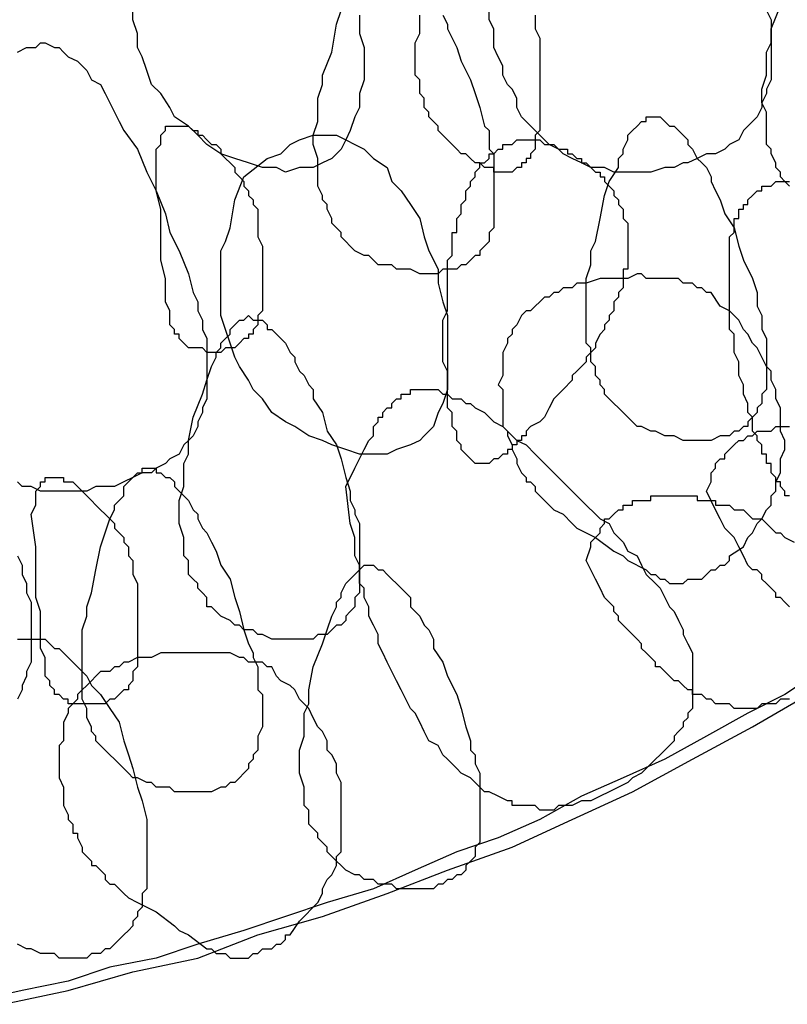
# Model space of a CAD drawing. Header units: millimetres. Extents: x 14 to 424, y 0 to 287.
# Tile 63 of 104: x 361 to 368, y 106 to 115. Entities that reach past the tile are written whole.
import ezdxf

# ---------------------------------------------------------------- set-up
doc = ezdxf.new("R2010")
doc.units = ezdxf.units.MM
doc.layers.add('PDF _0', color=7, linetype='Continuous')

msp = doc.modelspace()

# ---------------------------------------------------------------- linework, layer by layer
at = {"layer": 'PDF _0', "lineweight": 25}
for points in [[(364.1226, 114.6581), (364.1226, 114.492), (364.1642, 114.3673), (364.1642, 114.2427), (364.1642, 114.0765), (364.1226, 113.9519), (364.1226, 113.8273), (364.0811, 113.7442), (364.0396, 113.6196), (363.998, 113.5365), (363.9565, 113.4534), (363.8734, 113.3703), (363.7903, 113.3288), (363.7072, 113.2872), (363.5826, 113.2872), (363.458, 113.2457), (363.3749, 113.2872), (363.2502, 113.2872), (363.1256, 113.3288), (363.001, 113.3703), (362.8764, 113.4118), (362.7517, 113.4949), (362.6686, 113.578), (362.5856, 113.6611), (362.4609, 113.7442), (362.4194, 113.8273), (362.3363, 113.9519), (362.2532, 114.035), (362.2117, 114.1596), (362.1701, 114.2842), (362.1286, 114.3673), (362.1286, 114.492), (362.087, 114.6166), (362.087, 114.7412)], [(364.8704, 114.6581), (364.912, 114.575), (364.912, 114.5335), (364.995, 114.3673), (365.0366, 114.2427), (365.1197, 114.0765), (365.1612, 113.9519), (365.2028, 113.8273), (365.2443, 113.6611), (365.2858, 113.6196), (365.2858, 113.5365), (365.2858, 113.4534), (365.3274, 113.4118), (365.3274, 113.3288), (365.3274, 113.2872), (365.3274, 113.2041), (365.3274, 113.1626), (365.3274, 113.0795), (365.3274, 113.038), (365.3274, 112.9549), (365.3274, 112.9133), (365.3274, 112.8718), (365.3274, 112.7887), (365.3274, 112.7472), (365.2858, 112.7056), (365.2858, 112.6641), (365.2858, 112.6225), (365.2443, 112.581), (365.2028, 112.5394), (365.2028, 112.4979), (365.1612, 112.4979), (365.1197, 112.4564), (365.0781, 112.4148), (365.0366, 112.4148), (364.995, 112.3733), (364.9535, 112.3733), (364.912, 112.3733), (364.8704, 112.3733), (364.8289, 112.3317), (364.7458, 112.3317), (364.7042, 112.3317), (364.6627, 112.3317), (364.5796, 112.3733), (364.5381, 112.3733), (364.455, 112.3733), (364.4134, 112.4148), (364.3719, 112.4148), (364.2888, 112.4148), (364.2473, 112.4564), (364.2057, 112.4979), (364.1642, 112.4979), (364.0811, 112.5394), (364.0396, 112.581), (363.998, 112.6225), (363.9565, 112.6641), (363.9565, 112.7056), (363.9149, 112.7472), (363.8734, 112.7887), (363.8734, 112.8302), (363.8318, 112.9133), (363.8318, 112.9549), (363.7903, 112.9964), (363.7903, 113.038), (363.7488, 113.121), (363.7488, 113.1626), (363.7488, 113.2041), (363.7488, 113.2872), (363.7488, 113.3703), (363.7072, 113.4949), (363.7072, 113.578), (363.7488, 113.7026), (363.7488, 113.8273), (363.7488, 113.9104), (363.7903, 114.035), (363.7903, 114.1181), (363.8734, 114.3258), (363.9149, 114.575), (363.9565, 114.6997)], [(367.7784, 114.6997), (367.82, 114.6166), (367.82, 114.5335), (367.82, 114.4504), (367.82, 114.3673), (367.82, 114.2842), (367.82, 114.2012), (367.82, 114.1596), (367.82, 114.0765), (367.7784, 113.9934), (367.7784, 113.9519), (367.7369, 113.8688), (367.7369, 113.8273), (367.6953, 113.7442), (367.6538, 113.7026), (367.6122, 113.6611), (367.5707, 113.6196), (367.5292, 113.5365), (367.4461, 113.4949), (367.4045, 113.4534), (367.3214, 113.4118), (367.2384, 113.4118), (367.1553, 113.3703), (367.0722, 113.3288), (367.0306, 113.3288), (366.9476, 113.2872), (366.8645, 113.2872), (366.7398, 113.2457), (366.6568, 113.2457), (366.5737, 113.2457), (366.4906, 113.2457), (366.4075, 113.2457), (366.3244, 113.2872), (366.2413, 113.2872), (366.1998, 113.2872), (366.1167, 113.3288), (366.0336, 113.3703), (365.9505, 113.4118), (365.909, 113.4534), (365.8259, 113.4949), (365.7844, 113.5365), (365.7428, 113.578), (365.7013, 113.6196), (365.6182, 113.7026), (365.5766, 113.7442), (365.5351, 113.8273), (365.5351, 113.9104), (365.4936, 113.9934), (365.452, 114.035), (365.4105, 114.1181), (365.4105, 114.2012), (365.3689, 114.2842), (365.3274, 114.3673), (365.3274, 114.4504), (365.3274, 114.5335), (365.2858, 114.6166), (365.2858, 114.7412)], [(367.9861, 113.121), (367.9446, 113.1626), (367.903, 113.2041), (367.903, 113.2457), (367.8615, 113.2872), (367.8615, 113.3288), (367.82, 113.4118), (367.82, 113.4534), (367.7784, 113.4949), (367.7784, 113.578), (367.7784, 113.6196), (367.7784, 113.6611), (367.7784, 113.7857), (367.7369, 113.8688), (367.7369, 113.9934), (367.7784, 114.1181), (367.7784, 114.2012), (367.7784, 114.3258), (367.82, 114.4089), (367.82, 114.5335), (367.903, 114.7412)], [(365.7013, 114.6581), (365.7013, 114.6166), (365.7013, 114.575), (365.7013, 114.5335), (365.7428, 114.4504), (365.7428, 114.3673), (365.7428, 114.2842), (365.7428, 114.1596), (365.7428, 114.0765), (365.7428, 113.9934), (365.7428, 113.9104), (365.7428, 113.7857), (365.7428, 113.7442), (365.7428, 113.7026), (365.7428, 113.6611), (365.7428, 113.6196), (365.7013, 113.578), (365.7013, 113.5365), (365.7013, 113.4949), (365.7013, 113.4534), (365.6597, 113.4118), (365.6597, 113.3703), (365.6182, 113.3703), (365.6182, 113.3288), (365.5766, 113.3288), (365.5766, 113.2872), (365.5351, 113.2872), (365.4936, 113.2457), (365.452, 113.2457), (365.4105, 113.2457), (365.3689, 113.2457), (365.3274, 113.2457), (365.3274, 113.2872), (365.2858, 113.2872), (365.2443, 113.2872), (365.2028, 113.3288), (365.1612, 113.3288), (365.1197, 113.3703), (365.0781, 113.4118), (365.0366, 113.4118), (364.995, 113.4534), (364.9535, 113.4949), (364.912, 113.5365), (364.8704, 113.578), (364.8289, 113.6196), (364.8289, 113.6611), (364.7873, 113.7026), (364.7458, 113.7442), (364.7458, 113.7857), (364.7042, 113.8273), (364.7042, 113.8688), (364.7042, 113.9104), (364.6627, 113.9519), (364.6627, 113.9934), (364.6627, 114.035), (364.6627, 114.0765), (364.6212, 114.1181), (364.6212, 114.1596), (364.6212, 114.2012), (364.6212, 114.2842), (364.6212, 114.3258), (364.6212, 114.4089), (364.6627, 114.492), (364.6627, 114.575), (364.6627, 114.6581)], [(361.0485, 114.3258), (361.1316, 114.3673), (361.1731, 114.3673), (361.2146, 114.3673), (361.2562, 114.4089), (361.2977, 114.4089), (361.3808, 114.3673), (361.4224, 114.3673), (361.4639, 114.3258), (361.5054, 114.2842), (361.5885, 114.2427), (361.6301, 114.2012), (361.6716, 114.1596), (361.7132, 114.0765), (361.7962, 114.035), (361.8378, 113.9519), (361.8793, 113.8688), (361.9209, 113.7857), (361.9624, 113.7026), (362.004, 113.6196), (362.1286, 113.4534), (362.2117, 113.2457), (362.2948, 113.0795), (362.3778, 112.8718), (362.4194, 112.7056), (362.5025, 112.5394), (362.5856, 112.3317), (362.6271, 112.1656), (362.6686, 112.0825), (362.6686, 111.9994), (362.7102, 111.9163), (362.7102, 111.8332), (362.7517, 111.7501), (362.7517, 111.667), (362.7517, 111.584), (362.7517, 111.5009), (362.7517, 111.4178), (362.7517, 111.3347), (362.7517, 111.2932), (362.7517, 111.2101), (362.7102, 111.127), (362.7102, 111.0854), (362.6686, 111.0024), (362.6686, 110.9608), (362.6271, 110.8777), (362.5856, 110.8362), (362.544, 110.7946), (362.5025, 110.7116), (362.4194, 110.67), (362.3778, 110.6285), (362.2948, 110.5869), (362.2532, 110.5454), (362.1701, 110.5454), (362.087, 110.5038), (362.004, 110.4623), (361.9209, 110.4208), (361.8378, 110.4208), (361.7547, 110.4208), (361.6716, 110.3792), (361.5885, 110.3792), (361.5054, 110.3792), (361.4224, 110.3792), (361.3393, 110.3792), (361.2562, 110.3792), (361.1731, 110.4208), (361.09, 110.4208), (361.0485, 110.4623)], [(367.9861, 110.3377), (367.9446, 110.3377), (367.9446, 110.3792), (367.903, 110.4208), (367.903, 110.4623), (367.8615, 110.4623), (367.8615, 110.5038), (367.82, 110.5454), (367.82, 110.5869), (367.82, 110.6285), (367.7784, 110.6285), (367.7784, 110.67), (367.7784, 110.7116), (367.7369, 110.7116), (367.7369, 110.7531), (367.7369, 110.7946), (367.6953, 110.8362), (367.6953, 110.8777), (367.6538, 110.9193), (367.6538, 110.9608), (367.6538, 111.0024), (367.6538, 111.0439), (367.6122, 111.0854), (367.6122, 111.127), (367.6122, 111.1685), (367.5707, 111.2516), (367.5707, 111.3347), (367.5292, 111.4178), (367.5292, 111.5009), (367.5292, 111.5424), (367.4876, 111.6255), (367.4876, 111.667), (367.4876, 111.7086), (367.4876, 111.7501), (367.4876, 111.7917), (367.4461, 111.8332), (367.4461, 111.8748), (367.4461, 111.9163), (367.4461, 111.9578), (367.4461, 111.9994), (367.4461, 112.0409), (367.4461, 112.0825), (367.4461, 112.124), (367.4461, 112.1656), (367.4461, 112.2071), (367.4461, 112.2486), (367.4461, 112.2902), (367.4461, 112.3317), (367.4461, 112.3733), (367.4461, 112.4148), (367.4461, 112.4564), (367.4461, 112.4979), (367.4461, 112.5394), (367.4461, 112.581), (367.4461, 112.6225), (367.4461, 112.6641), (367.4876, 112.7056), (367.4876, 112.7472), (367.4876, 112.7887), (367.4876, 112.8302), (367.5292, 112.8302), (367.5292, 112.8718), (367.5292, 112.9133), (367.5707, 112.9133), (367.5707, 112.9549), (367.6122, 112.9549), (367.6122, 112.9964), (367.6538, 113.038), (367.6953, 113.0795), (367.7369, 113.0795), (367.7369, 113.121), (367.7784, 113.121), (367.82, 113.121), (367.8615, 113.1626), (367.903, 113.1626), (367.9446, 113.1626), (367.9861, 113.1626)], [(367.9861, 109.3406), (367.9446, 109.3822), (367.903, 109.4237), (367.8615, 109.4237), (367.8615, 109.4653), (367.82, 109.5068), (367.7784, 109.5484), (367.7369, 109.5899), (367.7369, 109.6314), (367.6953, 109.673), (367.6538, 109.673), (367.6122, 109.7145), (367.5707, 109.7976), (367.5292, 109.8807), (367.4876, 109.9638), (367.4045, 110.0469), (367.363, 110.13), (367.3214, 110.213), (367.2384, 110.3792), (367.2799, 110.4623), (367.2799, 110.5454), (367.3214, 110.5869), (367.3214, 110.6285), (367.363, 110.67), (367.4045, 110.67), (367.4045, 110.7116), (367.4461, 110.7531), (367.4876, 110.7946), (367.5292, 110.8362), (367.5707, 110.8362), (367.6122, 110.8777), (367.6538, 110.8777), (367.6953, 110.9193), (367.7369, 110.9193), (367.7784, 110.9193), (367.82, 110.9193), (367.8615, 110.9608), (367.9446, 110.9608), (367.9861, 110.9608)], [(367.9861, 108.5098), (367.9446, 108.5098), (367.903, 108.5098), (367.8615, 108.4683), (367.82, 108.4683), (367.7784, 108.4683), (367.7369, 108.4683), (367.6953, 108.4267), (367.6538, 108.4267), (367.6122, 108.4267), (367.5707, 108.4267), (367.5292, 108.4267), (367.4876, 108.4267), (367.4461, 108.4683), (367.4045, 108.4683), (367.363, 108.4683), (367.3214, 108.4683), (367.2799, 108.5098), (367.2384, 108.5098), (367.1968, 108.5513), (367.1553, 108.5513), (367.1137, 108.5513), (367.1137, 108.5929), (367.0722, 108.5929), (367.0306, 108.6344), (366.9891, 108.676), (366.9476, 108.676), (366.906, 108.7175), (366.8645, 108.7591), (366.8229, 108.8006), (366.7814, 108.8006), (366.7814, 108.8421), (366.7398, 108.8837), (366.6983, 108.9252), (366.6568, 108.9668), (366.6568, 109.0083), (366.6152, 109.0499), (366.5737, 109.0914), (366.5321, 109.1329), (366.4906, 109.1745), (366.449, 109.216), (366.449, 109.2576), (366.4075, 109.2991), (366.4075, 109.3406), (366.3244, 109.4237), (366.2829, 109.5068), (366.2413, 109.5899), (366.1582, 109.7561), (366.1998, 109.8807), (366.1998, 109.9222), (366.2413, 109.9638), (366.2829, 110.0053), (366.2829, 110.0469), (366.3244, 110.0884), (366.3244, 110.13), (366.366, 110.13), (366.4075, 110.1715), (366.449, 110.213), (366.4906, 110.213), (366.4906, 110.2546), (366.5321, 110.2546), (366.5737, 110.2546), (366.5737, 110.2961), (366.6152, 110.2961), (366.6568, 110.2961), (366.6983, 110.2961), (366.7398, 110.2961), (366.7398, 110.3377), (366.7814, 110.3377), (366.8229, 110.3377), (366.8645, 110.3377), (366.906, 110.3377), (366.9476, 110.3377), (366.9891, 110.3377), (367.0306, 110.3377), (367.0722, 110.3377), (367.1137, 110.3377), (367.1553, 110.3377), (367.1553, 110.2961), (367.1968, 110.2961), (367.2384, 110.2961), (367.2799, 110.2961), (367.3214, 110.2961), (367.3214, 110.2546), (367.363, 110.2546), (367.4045, 110.2546), (367.4461, 110.2546), (367.4876, 110.213), (367.5707, 110.213), (367.6122, 110.1715), (367.6538, 110.13), (367.7369, 110.13), (367.7784, 110.0884), (367.82, 110.0469), (367.8615, 110.0053), (367.903, 110.0053), (367.9446, 109.9638), (368.0277, 109.9222)], [(361.0485, 109.7976), (361.09, 109.7145), (361.09, 109.6314), (361.1316, 109.5484), (361.1316, 109.4653), (361.1731, 109.3822), (361.1731, 109.2991), (361.1731, 109.216), (361.1731, 109.1329), (361.1731, 109.0499), (361.1731, 108.9668), (361.1731, 108.9252), (361.1731, 108.8421), (361.1316, 108.7591), (361.1316, 108.7175), (361.09, 108.6344), (361.09, 108.5929), (361.0485, 108.5098)], [(361.0485, 109.0499), (361.09, 109.0499), (361.1316, 109.0499), (361.1731, 109.0499), (361.2562, 109.0499), (361.2977, 109.0499), (361.3393, 109.0083), (361.3808, 108.9668), (361.4224, 108.9668), (361.4639, 108.9252), (361.5054, 108.8837), (361.547, 108.8421), (361.5885, 108.8006), (361.6301, 108.7591), (361.6716, 108.7175), (361.7132, 108.6344), (361.7547, 108.5929), (361.7962, 108.5513), (361.8793, 108.4267), (361.9624, 108.3021), (362.004, 108.1359), (362.0455, 108.0113), (362.087, 107.8867), (362.1286, 107.7205), (362.1701, 107.5959), (362.2117, 107.4297), (362.2117, 107.3051), (362.2117, 107.1389), (362.2117, 107.0143), (362.2117, 106.9727), (362.2117, 106.8896), (362.2117, 106.8065), (362.1701, 106.765), (362.1701, 106.7235), (362.1701, 106.6404), (362.1286, 106.5988), (362.1286, 106.5573), (362.087, 106.5157), (362.087, 106.4742), (362.0455, 106.4327), (362.004, 106.3911), (361.9624, 106.3496), (361.9209, 106.308), (361.8793, 106.2665), (361.8378, 106.2665), (361.7962, 106.2249), (361.7547, 106.2249), (361.7132, 106.2249), (361.6716, 106.1834), (361.5885, 106.1834), (361.547, 106.1834), (361.5054, 106.1834), (361.4224, 106.1834), (361.3808, 106.2249), (361.2977, 106.2249), (361.2562, 106.2249), (361.1731, 106.2665), (361.1316, 106.2665), (361.0485, 106.308)], [(368.3185, 108.8006), (367.9446, 108.5513), (367.6122, 108.3852), (367.2384, 108.1775), (366.8645, 107.9697), (366.4906, 107.8036), (366.1167, 107.6374), (365.7428, 107.4297), (365.3689, 107.2635), (364.995, 107.1389), (364.6212, 106.9727), (364.2473, 106.8065), (363.8318, 106.6819), (363.458, 106.5573), (363.0841, 106.4327), (362.6686, 106.308), (362.2948, 106.1834), (361.8793, 106.1003), (361.5054, 105.9757), (361.09, 105.8926), (360.7161, 105.8095)], [(360.9238, 105.768), (361.5054, 105.8926), (362.087, 106.0588), (362.6686, 106.1834), (363.2087, 106.3911), (363.7903, 106.5573), (364.3719, 106.765), (364.912, 106.9727), (365.4936, 107.1804), (366.0336, 107.4297), (366.5737, 107.6789), (367.1137, 107.9697), (367.6538, 108.2605), (368.1523, 108.5513)]]:
    msp.add_lwpolyline(points, dxfattribs=at)
for points in [[(366.3244, 113.038), (366.366, 113.1626), (366.449, 113.2872), (366.449, 113.3703), (366.4906, 113.4118), (366.4906, 113.4534), (366.5321, 113.5365), (366.5321, 113.578), (366.5737, 113.6196), (366.6152, 113.6611), (366.6568, 113.7026), (366.6983, 113.7026), (366.6983, 113.7442), (366.7398, 113.7442), (366.7814, 113.7442), (366.8229, 113.7442), (366.8645, 113.7026), (366.906, 113.6611), (366.9476, 113.6611), (366.9891, 113.6196), (367.0306, 113.578), (367.0722, 113.5365), (367.0722, 113.4949), (367.1137, 113.4534), (367.1553, 113.3703), (367.1968, 113.3288), (367.2384, 113.2872), (367.2799, 113.2041), (367.2799, 113.1626), (367.3214, 113.0795), (367.363, 112.9964), (367.4045, 112.8718), (367.4876, 112.7472), (367.5292, 112.581), (367.5707, 112.4564), (367.6538, 112.2902), (367.6953, 112.1656), (367.6953, 112.0825), (367.6953, 112.0409), (367.7369, 111.9578), (367.7369, 111.8748), (367.7369, 111.8332), (367.7784, 111.7501), (367.7784, 111.7086), (367.7784, 111.6255), (367.7784, 111.584), (367.7784, 111.5009), (367.7784, 111.4593), (367.7784, 111.4178), (367.7784, 111.3347), (367.7784, 111.2932), (367.7369, 111.2516), (367.7369, 111.2101), (367.7369, 111.1685), (367.6953, 111.127), (367.6953, 111.0854), (367.6538, 111.0439), (367.6122, 111.0024), (367.6122, 110.9608), (367.5707, 110.9608), (367.5292, 110.9193), (367.4876, 110.9193), (367.4461, 110.8777), (367.4045, 110.8777), (367.363, 110.8777), (367.2799, 110.8362), (367.2384, 110.8362), (367.1968, 110.8362), (367.1137, 110.8362), (367.0722, 110.8362), (367.0306, 110.8362), (366.9476, 110.8777), (366.906, 110.8777), (366.8645, 110.8777), (366.7814, 110.9193), (366.7398, 110.9193), (366.6568, 110.9608), (366.6152, 110.9608), (366.5737, 111.0024), (366.5321, 111.0439), (366.4906, 111.0854), (366.449, 111.127), (366.4075, 111.1685), (366.366, 111.2101), (366.3244, 111.2516), (366.3244, 111.2932), (366.2829, 111.3347), (366.2829, 111.3762), (366.2413, 111.4178), (366.2413, 111.5009), (366.1998, 111.5424), (366.1998, 111.584), (366.1998, 111.667), (366.1582, 111.7086), (366.1582, 111.7501), (366.1582, 111.8748), (366.1582, 111.9994), (366.1582, 112.0825), (366.1582, 112.2071), (366.1582, 112.2902), (366.1998, 112.4148), (366.1998, 112.5394), (366.2413, 112.6225), (366.2829, 112.8302)], [(362.2948, 113.3288), (362.2948, 113.4118), (362.2948, 113.4534), (362.3363, 113.4949), (362.3363, 113.5365), (362.3363, 113.578), (362.3778, 113.6196), (362.3778, 113.6611), (362.4194, 113.6611), (362.4609, 113.6611), (362.5025, 113.6611), (362.544, 113.6611), (362.5856, 113.6611), (362.6271, 113.6196), (362.6686, 113.6196), (362.6686, 113.578), (362.7102, 113.578), (362.7517, 113.5365), (362.7933, 113.4949), (362.8348, 113.4949), (362.8764, 113.4534), (362.8764, 113.4118), (362.9179, 113.3703), (362.9594, 113.3288), (363.001, 113.2872), (363.001, 113.2457), (363.0425, 113.2041), (363.0841, 113.1626), (363.0841, 113.121), (363.1256, 113.0795), (363.1256, 113.038), (363.1672, 112.9964), (363.1672, 112.9549), (363.2087, 112.9133), (363.2087, 112.8718), (363.2087, 112.8302), (363.2087, 112.7887), (363.2087, 112.7472), (363.2087, 112.6641), (363.2502, 112.581), (363.2502, 112.4979), (363.2502, 112.4148), (363.2502, 112.3317), (363.2502, 112.2486), (363.2502, 112.1656), (363.2502, 112.0825), (363.2502, 112.0409), (363.2502, 111.9994), (363.2087, 111.9578), (363.2087, 111.9163), (363.2087, 111.8748), (363.1672, 111.8332), (363.1672, 111.7917), (363.1256, 111.7917), (363.1256, 111.7501), (363.0841, 111.7501), (363.0425, 111.7086), (363.001, 111.667), (362.9594, 111.667), (362.9179, 111.667), (362.8764, 111.6255), (362.8348, 111.6255), (362.7933, 111.6255), (362.7517, 111.6255), (362.7102, 111.667), (362.6686, 111.667), (362.6271, 111.667), (362.5856, 111.667), (362.544, 111.7086), (362.5025, 111.7501), (362.5025, 111.7917), (362.4609, 111.7917), (362.4609, 111.8332), (362.4194, 111.8748), (362.4194, 111.9163), (362.4194, 111.9578), (362.4194, 111.9994), (362.3778, 112.0825), (362.3778, 112.1656), (362.3778, 112.2902), (362.3363, 112.4564), (362.3363, 112.6225), (362.3363, 112.7887), (362.3363, 112.9133), (362.2948, 113.0795)], [(363.0841, 113.2041), (363.2918, 113.3703), (363.4164, 113.4118), (363.4995, 113.4949), (363.5826, 113.5365), (363.7072, 113.578), (363.7488, 113.578), (363.7903, 113.578), (363.9149, 113.578), (363.998, 113.5365), (364.0811, 113.4949), (364.1642, 113.4534), (364.2473, 113.3703), (364.3719, 113.2872), (364.4134, 113.1626), (364.4965, 113.0795), (364.5796, 112.9549), (364.6627, 112.8302), (364.7042, 112.6641), (364.7458, 112.5394), (364.8289, 112.3733), (364.8289, 112.2486), (364.8704, 112.0825), (364.912, 111.9578), (364.912, 111.8332), (364.912, 111.667), (364.912, 111.5424), (364.912, 111.4178), (364.912, 111.2932), (364.8704, 111.1685), (364.8289, 111.0854), (364.7873, 110.9608), (364.7042, 110.8777), (364.6627, 110.8362), (364.5796, 110.7946), (364.455, 110.7531), (364.3719, 110.7116), (364.2473, 110.7116), (364.1226, 110.7116), (363.998, 110.7531), (363.8734, 110.7946), (363.7903, 110.8362), (363.6657, 110.8777), (363.541, 110.9608), (363.458, 111.0024), (363.3333, 111.0854), (363.2502, 111.2101), (363.1672, 111.2932), (363.1256, 111.3762), (363.0425, 111.5009), (363.001, 111.584), (362.9594, 111.7086), (362.9179, 111.8332), (362.8764, 111.9578), (362.8764, 112.0825), (362.8764, 112.1656), (362.8764, 112.2902), (362.8764, 112.4148), (362.8764, 112.5394), (362.9179, 112.6225), (362.9594, 112.7472), (363.001, 112.9964)], [(365.8259, 111.127), (365.7844, 111.0439), (365.7428, 111.0024), (365.6597, 110.9608), (365.6182, 110.9193), (365.6182, 110.8777), (365.5766, 110.8777), (365.5766, 110.8362), (365.5351, 110.8362), (365.5351, 110.7946), (365.4936, 110.7946), (365.4936, 110.7531), (365.452, 110.7531), (365.452, 110.7116), (365.4105, 110.7116), (365.3689, 110.67), (365.3274, 110.67), (365.2858, 110.6285), (365.2443, 110.6285), (365.2028, 110.6285), (365.1612, 110.6285), (365.1197, 110.67), (365.0781, 110.7116), (365.0366, 110.7531), (365.0366, 110.7946), (364.995, 110.8362), (364.995, 110.8777), (364.995, 110.9193), (364.9535, 110.9608), (364.9535, 111.0024), (364.9535, 111.0439), (364.9535, 111.0854), (364.912, 111.127), (364.912, 111.1685), (364.912, 111.2101), (364.912, 111.2516), (364.912, 111.2932), (364.912, 111.3347), (364.912, 111.3762), (364.912, 111.4178), (364.912, 111.4593), (364.8704, 111.5424), (364.8704, 111.6255), (364.8704, 111.7086), (364.8704, 111.7501), (364.8704, 111.8332), (364.8704, 111.9163), (364.912, 111.9994), (364.912, 112.0825), (364.912, 112.1656), (364.912, 112.2071), (364.912, 112.2902), (364.912, 112.3733), (364.912, 112.4564), (364.9535, 112.4979), (364.9535, 112.5394), (364.9535, 112.581), (364.9535, 112.6225), (364.9535, 112.6641), (364.9535, 112.7056), (364.995, 112.7056), (364.995, 112.7472), (364.995, 112.7887), (364.995, 112.8302), (365.0366, 112.8718), (365.0366, 112.9133), (365.0366, 112.9549), (365.0781, 112.9964), (365.0781, 113.038), (365.0781, 113.0795), (365.1197, 113.121), (365.1197, 113.1626), (365.1612, 113.2041), (365.1612, 113.2457), (365.2028, 113.2872), (365.2028, 113.3288), (365.2443, 113.3288), (365.2858, 113.3703), (365.2858, 113.4118), (365.3274, 113.4118), (365.3689, 113.4534), (365.4105, 113.4534), (365.4105, 113.4949), (365.452, 113.4949), (365.4936, 113.4949), (365.5351, 113.5365), (365.5766, 113.5365), (365.6182, 113.5365), (365.6597, 113.5365), (365.7013, 113.5365), (365.7428, 113.5365), (365.7844, 113.4949), (365.8259, 113.4949), (365.8674, 113.4949), (365.909, 113.4534), (365.9505, 113.4534), (365.9921, 113.4534), (365.9921, 113.4118), (366.0336, 113.4118), (366.0752, 113.3703), (366.1167, 113.3703), (366.1167, 113.3288), (366.1582, 113.3288), (366.1998, 113.2872), (366.2413, 113.2457), (366.2829, 113.2457), (366.2829, 113.2041), (366.3244, 113.2041), (366.3244, 113.1626), (366.366, 113.121), (366.4075, 113.0795), (366.4075, 113.038), (366.449, 112.9964), (366.449, 112.9549), (366.4906, 112.9133), (366.4906, 112.8718), (366.4906, 112.8302), (366.5321, 112.7887), (366.5321, 112.7472), (366.5321, 112.7056), (366.5321, 112.6641), (366.5321, 112.6225), (366.5321, 112.581), (366.5321, 112.5394), (366.5321, 112.4979), (366.5321, 112.4564), (366.5321, 112.4148), (366.5321, 112.3733), (366.4906, 112.3733), (366.4906, 112.3317), (366.4906, 112.2902), (366.4906, 112.2071), (366.449, 112.1656), (366.449, 112.124), (366.4075, 112.0825), (366.4075, 111.9994), (366.366, 111.9578), (366.366, 111.9163), (366.3244, 111.8748), (366.3244, 111.8332), (366.2829, 111.7917), (366.2413, 111.7086), (366.2413, 111.667), (366.1998, 111.6255), (366.1582, 111.584), (366.1582, 111.5424), (366.1167, 111.5009), (366.0752, 111.4593), (366.0336, 111.4178), (366.0336, 111.3762), (365.9505, 111.2932), (365.8674, 111.2101)], [(367.4461, 109.7976), (367.5707, 109.8807), (367.6122, 109.9638), (367.6538, 110.0053), (367.6953, 110.0884), (367.7369, 110.13), (367.7784, 110.213), (367.82, 110.2546), (367.82, 110.3377), (367.8615, 110.3792), (367.8615, 110.4623), (367.903, 110.5454), (367.903, 110.5869), (367.903, 110.67), (367.9446, 110.7531), (367.9446, 110.8362), (367.903, 110.9193), (367.903, 111.0024), (367.903, 111.0439), (367.903, 111.127), (367.8615, 111.2101), (367.8615, 111.2932), (367.82, 111.3762), (367.82, 111.4593), (367.7784, 111.5009), (367.7369, 111.584), (367.6953, 111.667), (367.6538, 111.7086), (367.6122, 111.7917), (367.5707, 111.8332), (367.5292, 111.9163), (367.4876, 111.9578), (367.4461, 111.9994), (367.363, 112.0409), (367.2799, 112.1656), (367.2384, 112.1656), (367.1968, 112.2071), (367.1553, 112.2071), (367.1137, 112.2486), (367.0306, 112.2486), (366.9891, 112.2902), (366.9476, 112.2902), (366.8645, 112.2902), (366.8229, 112.2902), (366.7814, 112.2902), (366.6983, 112.2902), (366.6568, 112.3317), (366.6152, 112.3317), (366.5321, 112.2902), (366.4906, 112.2902), (366.449, 112.2902), (366.366, 112.2902), (366.2829, 112.2902), (366.1582, 112.2486), (366.1167, 112.2486), (366.0752, 112.2486), (366.0336, 112.2071), (365.9505, 112.2071), (365.909, 112.1656), (365.8674, 112.1656), (365.8259, 112.124), (365.7844, 112.124), (365.7428, 112.0825), (365.7013, 112.0409), (365.6597, 111.9994), (365.6182, 111.9994), (365.5766, 111.9578), (365.5351, 111.8748), (365.4936, 111.8332), (365.4936, 111.7917), (365.452, 111.7501), (365.452, 111.7086), (365.4105, 111.6255), (365.4105, 111.584), (365.4105, 111.5009), (365.4105, 111.4593), (365.4105, 111.4178), (365.3689, 111.3347), (365.4105, 111.2932), (365.4105, 111.2101), (365.4105, 111.1685), (365.4105, 111.0854), (365.4105, 111.0439), (365.4105, 110.9608), (365.452, 110.9193), (365.452, 110.8777), (365.4936, 110.7946), (365.4936, 110.7531), (365.5351, 110.67), (365.5351, 110.6285), (365.5766, 110.5454), (365.6182, 110.5038), (365.6182, 110.4623), (365.6597, 110.4623), (365.7013, 110.4208), (365.7013, 110.3792), (365.7428, 110.3377), (365.7844, 110.2961), (365.8259, 110.2546), (365.8674, 110.213), (365.9505, 110.1715), (366.0336, 110.0884), (366.0752, 110.0469), (366.2413, 109.9638), (366.4075, 109.8392), (366.4906, 109.7976), (366.5321, 109.7561), (366.6983, 109.673), (366.7398, 109.6314), (366.7814, 109.6314), (366.8229, 109.5899), (366.8645, 109.5899), (366.906, 109.5484), (366.9476, 109.5484), (366.9891, 109.5484), (367.0306, 109.5484), (367.0722, 109.5899), (367.1137, 109.5899), (367.1553, 109.5899), (367.1968, 109.5899), (367.2384, 109.6314), (367.2799, 109.673), (367.3214, 109.673), (367.363, 109.7145), (367.4045, 109.7145), (367.4461, 109.7561)], [(362.7102, 111.2516), (362.7517, 111.3762), (362.7933, 111.5009), (362.8348, 111.584), (362.8348, 111.6255), (362.8764, 111.667), (362.8764, 111.7086), (362.9179, 111.7501), (362.9594, 111.7917), (362.9594, 111.8332), (363.001, 111.8748), (363.0425, 111.9163), (363.0841, 111.9163), (363.1256, 111.9578), (363.1672, 111.9163), (363.2087, 111.9163), (363.2502, 111.9163), (363.2918, 111.8748), (363.2918, 111.8332), (363.3333, 111.8332), (363.3749, 111.7917), (363.4164, 111.7501), (363.458, 111.7086), (363.4995, 111.6255), (363.541, 111.584), (363.541, 111.5424), (363.5826, 111.4593), (363.6241, 111.4178), (363.6657, 111.3347), (363.7072, 111.2932), (363.7072, 111.2101), (363.7903, 111.0854), (363.8318, 110.9193), (363.9149, 110.7946), (363.9565, 110.67), (363.998, 110.5038), (364.0396, 110.3792), (364.0396, 110.2961), (364.0811, 110.213), (364.0811, 110.1715), (364.1226, 110.0884), (364.1226, 110.0469), (364.1226, 109.9638), (364.1226, 109.9222), (364.1226, 109.8392), (364.1226, 109.7976), (364.1226, 109.7145), (364.1226, 109.673), (364.1226, 109.6314), (364.1226, 109.5484), (364.1226, 109.5068), (364.1226, 109.4653), (364.0811, 109.4237), (364.0811, 109.3822), (364.0811, 109.3406), (364.0396, 109.2991), (363.998, 109.2576), (363.998, 109.216), (363.9565, 109.1745), (363.9149, 109.1745), (363.8734, 109.1329), (363.8318, 109.0914), (363.7903, 109.0914), (363.7488, 109.0914), (363.7072, 109.0499), (363.6657, 109.0499), (363.6241, 109.0499), (363.541, 109.0499), (363.4995, 109.0499), (363.458, 109.0499), (363.3749, 109.0499), (363.3333, 109.0499), (363.2502, 109.0914), (363.2087, 109.0914), (363.1672, 109.1329), (363.0841, 109.1329), (363.0425, 109.1745), (363.001, 109.1745), (362.9594, 109.216), (362.8764, 109.2576), (362.8348, 109.2991), (362.7933, 109.3406), (362.7517, 109.3406), (362.7517, 109.4237), (362.7102, 109.4653), (362.6686, 109.5068), (362.6686, 109.5484), (362.6271, 109.5899), (362.5856, 109.6314), (362.5856, 109.7145), (362.5856, 109.7561), (362.544, 109.7976), (362.544, 109.8392), (362.544, 109.9222), (362.544, 109.9638), (362.5025, 110.0884), (362.5025, 110.1715), (362.5025, 110.2961), (362.544, 110.4208), (362.544, 110.5038), (362.544, 110.6285), (362.5856, 110.7116), (362.5856, 110.8362), (362.6271, 111.0439)], [(363.998, 110.4208), (364.0811, 110.5869), (364.1226, 110.67), (364.1642, 110.7531), (364.2057, 110.8362), (364.2473, 110.8777), (364.2473, 110.9608), (364.2888, 111.0024), (364.2888, 111.0439), (364.3304, 111.0439), (364.3304, 111.0854), (364.3719, 111.127), (364.4134, 111.127), (364.4134, 111.1685), (364.455, 111.2101), (364.4965, 111.2101), (364.4965, 111.2516), (364.5381, 111.2516), (364.5796, 111.2516), (364.5796, 111.2932), (364.6212, 111.2932), (364.6627, 111.2932), (364.7042, 111.2932), (364.7458, 111.2932), (364.7873, 111.2932), (364.8289, 111.2932), (364.8704, 111.2516), (364.912, 111.2516), (364.9535, 111.2101), (364.995, 111.2101), (365.0366, 111.2101), (365.0781, 111.1685), (365.1197, 111.1685), (365.1612, 111.127), (365.2443, 111.0854), (365.3274, 111.0024), (365.4105, 110.9608), (365.452, 110.9193), (365.5351, 110.8362), (365.6182, 110.7946), (365.7013, 110.7116), (365.8259, 110.5869), (365.9921, 110.4208), (366.1167, 110.2961), (366.2829, 110.13), (366.366, 110.0884), (366.4075, 110.0053), (366.4906, 109.9222), (366.5321, 109.8392), (366.6152, 109.7976), (366.6568, 109.7145), (366.6983, 109.6314), (366.7814, 109.5484), (366.8229, 109.5068), (366.8645, 109.4237), (366.906, 109.3406), (366.9476, 109.2991), (366.9891, 109.216), (367.0306, 109.1329), (367.0306, 109.0914), (367.0722, 109.0083), (367.1137, 108.9252), (367.1137, 108.8837), (367.1137, 108.8006), (367.1137, 108.7175), (367.1137, 108.676), (367.1137, 108.6344), (367.1137, 108.5929), (367.1137, 108.5513), (367.1137, 108.5098), (367.1137, 108.4683), (367.1137, 108.4267), (367.0722, 108.3852), (367.0722, 108.3436), (367.0306, 108.3021), (367.0306, 108.2605), (366.9891, 108.219), (366.9476, 108.1775), (366.9476, 108.1359), (366.906, 108.0944), (366.8229, 108.0113), (366.7814, 107.9697), (366.7398, 107.9282), (366.6568, 107.8451), (366.5737, 107.8036), (366.5321, 107.762), (366.449, 107.7205), (366.366, 107.6789), (366.2829, 107.6374), (366.1998, 107.5959), (366.1167, 107.5959), (366.0336, 107.5543), (365.9921, 107.5543), (365.9505, 107.5543), (365.909, 107.5543), (365.8674, 107.5128), (365.8259, 107.5128), (365.7844, 107.5128), (365.7428, 107.5128), (365.7013, 107.5543), (365.6597, 107.5543), (365.6182, 107.5543), (365.5766, 107.5543), (365.5351, 107.5543), (365.4936, 107.5543), (365.4936, 107.5959), (365.452, 107.5959), (365.3689, 107.6374), (365.2858, 107.6789), (365.2443, 107.6789), (365.1612, 107.762), (365.1197, 107.8036), (365.0366, 107.8451), (364.995, 107.8867), (364.912, 107.9697), (364.8704, 108.0113), (364.8289, 108.0944), (364.7458, 108.1359), (364.7042, 108.219), (364.6627, 108.3021), (364.6212, 108.3852), (364.5796, 108.4267), (364.5381, 108.5098), (364.4965, 108.5929), (364.455, 108.676), (364.4134, 108.7591), (364.3719, 108.8421), (364.3304, 108.9252), (364.2888, 109.0083), (364.2888, 109.0914), (364.2473, 109.1745), (364.2057, 109.2576), (364.2057, 109.3406), (364.1642, 109.4237), (364.1642, 109.5068), (364.1226, 109.5484), (364.1226, 109.6314), (364.1226, 109.7145), (364.0811, 109.7976), (364.0811, 109.9638), (364.0396, 110.0884)], [(361.7962, 109.8807), (361.8378, 110.0053), (361.8793, 110.13), (361.9209, 110.213), (361.9209, 110.2546), (361.9624, 110.2961), (362.004, 110.3377), (362.004, 110.4208), (362.0455, 110.4623), (362.087, 110.5038), (362.1286, 110.5454), (362.1701, 110.5454), (362.1701, 110.5869), (362.2117, 110.5869), (362.2532, 110.5869), (362.2948, 110.5869), (362.2948, 110.5454), (362.3363, 110.5454), (362.3778, 110.5038), (362.4194, 110.5038), (362.4609, 110.4623), (362.4609, 110.4208), (362.5025, 110.3792), (362.544, 110.3377), (362.5856, 110.2961), (362.6271, 110.213), (362.6686, 110.1715), (362.6686, 110.13), (362.7102, 110.0469), (362.7517, 110.0053), (362.7933, 109.9222), (362.8348, 109.8392), (362.8764, 109.7145), (362.9594, 109.5899), (363.001, 109.4237), (363.0425, 109.2991), (363.0841, 109.1329), (363.1256, 109.0083), (363.1672, 108.9252), (363.1672, 108.8837), (363.2087, 108.8006), (363.2087, 108.7175), (363.2087, 108.676), (363.2087, 108.5929), (363.2502, 108.5513), (363.2502, 108.4683), (363.2502, 108.4267), (363.2502, 108.3436), (363.2502, 108.3021), (363.2502, 108.2605), (363.2087, 108.1775), (363.2087, 108.1359), (363.2087, 108.0944), (363.2087, 108.0528), (363.1672, 108.0113), (363.1672, 107.9697), (363.1256, 107.9282), (363.1256, 107.8867), (363.0841, 107.8451), (363.0425, 107.8036), (363.001, 107.762), (362.9594, 107.762), (362.9179, 107.7205), (362.8764, 107.7205), (362.7933, 107.6789), (362.7517, 107.6789), (362.7102, 107.6789), (362.6686, 107.6789), (362.5856, 107.6789), (362.544, 107.6789), (362.4609, 107.6789), (362.4194, 107.7205), (362.3778, 107.7205), (362.2948, 107.7205), (362.2532, 107.762), (362.2117, 107.762), (362.1286, 107.8036), (362.087, 107.8036), (362.0455, 107.8451), (362.004, 107.8867), (361.9624, 107.9282), (361.9209, 107.9697), (361.8793, 108.0113), (361.8378, 108.0528), (361.7962, 108.0944), (361.7547, 108.1359), (361.7547, 108.1775), (361.7132, 108.219), (361.7132, 108.2605), (361.6716, 108.3436), (361.6716, 108.3852), (361.6716, 108.4267), (361.6301, 108.5098), (361.6301, 108.5513), (361.6301, 108.5929), (361.6301, 108.7175), (361.6301, 108.8421), (361.6301, 108.9252), (361.6301, 109.0499), (361.6301, 109.1329), (361.6716, 109.2576), (361.6716, 109.3406), (361.7132, 109.4653), (361.7547, 109.673)], [(361.1731, 110.1715), (361.2146, 110.2546), (361.2146, 110.2961), (361.2146, 110.3377), (361.2146, 110.3792), (361.2562, 110.4208), (361.2562, 110.4623), (361.2977, 110.4623), (361.2977, 110.5038), (361.3393, 110.5038), (361.3808, 110.5038), (361.4224, 110.5038), (361.4639, 110.5038), (361.4639, 110.4623), (361.5054, 110.4623), (361.547, 110.4623), (361.5885, 110.4208), (361.6301, 110.3792), (361.6716, 110.3377), (361.7132, 110.2961), (361.7547, 110.2546), (361.7962, 110.213), (361.8378, 110.1715), (361.8793, 110.13), (361.9209, 110.0884), (361.9209, 110.0469), (361.9624, 110.0053), (362.004, 109.9638), (362.004, 109.9222), (362.0455, 109.8807), (362.0455, 109.8392), (362.0455, 109.7976), (362.087, 109.7561), (362.087, 109.7145), (362.087, 109.673), (362.087, 109.6314), (362.1286, 109.5484), (362.1286, 109.4653), (362.1286, 109.4237), (362.1286, 109.3406), (362.1286, 109.2576), (362.1286, 109.1745), (362.1286, 109.0914), (362.1286, 109.0083), (362.1286, 108.9252), (362.1286, 108.8837), (362.1286, 108.8421), (362.1286, 108.8006), (362.087, 108.7591), (362.087, 108.7175), (362.087, 108.676), (362.0455, 108.6344), (362.0455, 108.5929), (362.004, 108.5929), (361.9624, 108.5513), (361.9209, 108.5098), (361.8793, 108.5098), (361.8378, 108.4683), (361.7962, 108.4683), (361.7547, 108.4683), (361.7132, 108.4683), (361.6716, 108.4683), (361.6301, 108.4683), (361.5885, 108.4683), (361.547, 108.4683), (361.5054, 108.4683), (361.5054, 108.5098), (361.4639, 108.5098), (361.4224, 108.5513), (361.3808, 108.5513), (361.3808, 108.5929), (361.3393, 108.6344), (361.3393, 108.676), (361.2977, 108.7175), (361.2977, 108.7591), (361.2977, 108.8006), (361.2977, 108.8837), (361.2562, 108.9668), (361.2562, 109.1329), (361.2562, 109.2991), (361.2146, 109.4237), (361.2146, 109.5899), (361.2146, 109.7561), (361.2146, 109.8807)], [(363.7903, 109.0083), (363.8318, 109.1329), (363.8734, 109.2576), (363.9149, 109.3406), (363.9149, 109.3822), (363.9565, 109.4237), (363.9565, 109.4653), (363.998, 109.5484), (364.0396, 109.5899), (364.0811, 109.6314), (364.1226, 109.673), (364.1642, 109.7145), (364.2057, 109.7145), (364.2473, 109.7145), (364.2888, 109.673), (364.3304, 109.673), (364.3719, 109.6314), (364.4134, 109.5899), (364.455, 109.5484), (364.4965, 109.5068), (364.5381, 109.4653), (364.5796, 109.4237), (364.5796, 109.3406), (364.6212, 109.2991), (364.6627, 109.2576), (364.7042, 109.1745), (364.7458, 109.1329), (364.7873, 109.0499), (364.7873, 108.9668), (364.8704, 108.8421), (364.912, 108.7175), (364.995, 108.5513), (365.0366, 108.4267), (365.0781, 108.2605), (365.1197, 108.1359), (365.1197, 108.0528), (365.1612, 108.0113), (365.1612, 107.9282), (365.2028, 107.8451), (365.2028, 107.8036), (365.2028, 107.7205), (365.2028, 107.6789), (365.2028, 107.5959), (365.2028, 107.5543), (365.2028, 107.4712), (365.2028, 107.4297), (365.2028, 107.3881), (365.2028, 107.3051), (365.2028, 107.2635), (365.2028, 107.222), (365.1612, 107.1804), (365.1612, 107.1389), (365.1612, 107.0973), (365.1197, 107.0558), (365.0781, 107.0143), (365.0781, 106.9727), (365.0366, 106.9312), (364.995, 106.9312), (364.9535, 106.8896), (364.912, 106.8896), (364.8704, 106.8481), (364.8289, 106.8481), (364.7873, 106.8065), (364.7458, 106.8065), (364.7042, 106.8065), (364.6212, 106.8065), (364.5796, 106.8065), (364.5381, 106.8065), (364.455, 106.8065), (364.4134, 106.8481), (364.3304, 106.8481), (364.2888, 106.8481), (364.2473, 106.8896), (364.1642, 106.8896), (364.1226, 106.9312), (364.0811, 106.9312), (363.998, 106.9727), (363.9565, 107.0143), (363.9149, 107.0558), (363.8734, 107.0973), (363.8318, 107.1389), (363.8318, 107.1804), (363.7903, 107.222), (363.7488, 107.2635), (363.7488, 107.3051), (363.7072, 107.3466), (363.6657, 107.3881), (363.6657, 107.4712), (363.6657, 107.5128), (363.6241, 107.5543), (363.6241, 107.6374), (363.6241, 107.6789), (363.6241, 107.7205), (363.5826, 107.8451), (363.5826, 107.9697), (363.5826, 108.0528), (363.6241, 108.1775), (363.6241, 108.2605), (363.6241, 108.3852), (363.6657, 108.4683), (363.6657, 108.5929), (363.7072, 108.8006)], [(363.4995, 106.3911), (363.5826, 106.5157), (363.6241, 106.5573), (363.7072, 106.6404), (363.7488, 106.6819), (363.7903, 106.765), (363.7903, 106.8065), (363.8318, 106.8896), (363.8734, 106.9312), (363.9149, 107.0143), (363.9149, 107.0973), (363.9565, 107.1389), (363.9565, 107.222), (363.9565, 107.3051), (363.9565, 107.3881), (363.9565, 107.4712), (363.9565, 107.5543), (363.9565, 107.5959), (363.9565, 107.6789), (363.9565, 107.762), (363.9149, 107.8451), (363.9149, 107.9282), (363.8734, 108.0113), (363.8318, 108.0528), (363.8318, 108.1359), (363.7903, 108.219), (363.7488, 108.2605), (363.7072, 108.3436), (363.6657, 108.4267), (363.6241, 108.4683), (363.5826, 108.5098), (363.541, 108.5929), (363.4995, 108.6344), (363.4164, 108.676), (363.3749, 108.7175), (363.3333, 108.8006), (363.2918, 108.8006), (363.2502, 108.8421), (363.2087, 108.8421), (363.1256, 108.8421), (363.0841, 108.8837), (363.0425, 108.8837), (362.9594, 108.9252), (362.9179, 108.9252), (362.8764, 108.9252), (362.7933, 108.9252), (362.7517, 108.9252), (362.7102, 108.9252), (362.6271, 108.9252), (362.5856, 108.9252), (362.544, 108.9252), (362.5025, 108.9252), (362.4194, 108.9252), (362.3778, 108.9252), (362.3363, 108.9252), (362.2532, 108.8837), (362.2117, 108.8837), (362.1701, 108.8837), (362.1286, 108.8837), (362.0455, 108.8421), (362.004, 108.8421), (361.9624, 108.8006), (361.9209, 108.8006), (361.8793, 108.7591), (361.7962, 108.7591), (361.7547, 108.7175), (361.7132, 108.676), (361.6716, 108.6344), (361.6301, 108.5929), (361.5885, 108.5513), (361.5885, 108.5098), (361.547, 108.4683), (361.5054, 108.4267), (361.5054, 108.3852), (361.4639, 108.3021), (361.4639, 108.2605), (361.4639, 108.219), (361.4639, 108.1359), (361.4224, 108.0944), (361.4224, 108.0113), (361.4224, 107.9697), (361.4224, 107.8867), (361.4224, 107.8451), (361.4224, 107.8036), (361.4639, 107.7205), (361.4639, 107.6789), (361.4639, 107.5959), (361.4639, 107.5543), (361.5054, 107.4712), (361.5054, 107.4297), (361.547, 107.3881), (361.547, 107.3051), (361.5885, 107.3051), (361.5885, 107.2635), (361.6301, 107.1804), (361.6301, 107.1389), (361.6716, 107.0973), (361.7132, 107.0558), (361.7132, 107.0143), (361.7547, 107.0143), (361.7962, 106.9727), (361.8378, 106.9312), (361.8378, 106.8896), (361.8793, 106.8481), (361.9209, 106.8481), (362.004, 106.765), (362.0455, 106.7235), (362.1286, 106.6819), (362.2948, 106.5988), (362.4609, 106.4742), (362.5025, 106.4327), (362.5856, 106.3911), (362.7517, 106.2665), (362.7933, 106.2665), (362.8348, 106.2249), (362.8764, 106.2249), (362.9179, 106.2249), (362.9594, 106.1834), (363.001, 106.1834), (363.0425, 106.1834), (363.0841, 106.1834), (363.1256, 106.1834), (363.1672, 106.2249), (363.2087, 106.2249), (363.2502, 106.2665), (363.2918, 106.2665), (363.3333, 106.2665), (363.3749, 106.308), (363.4164, 106.308), (363.458, 106.3496), (363.458, 106.3911)]]:
    msp.add_lwpolyline(points, close=True, dxfattribs=at)

doc.saveas('drawing.dxf')
